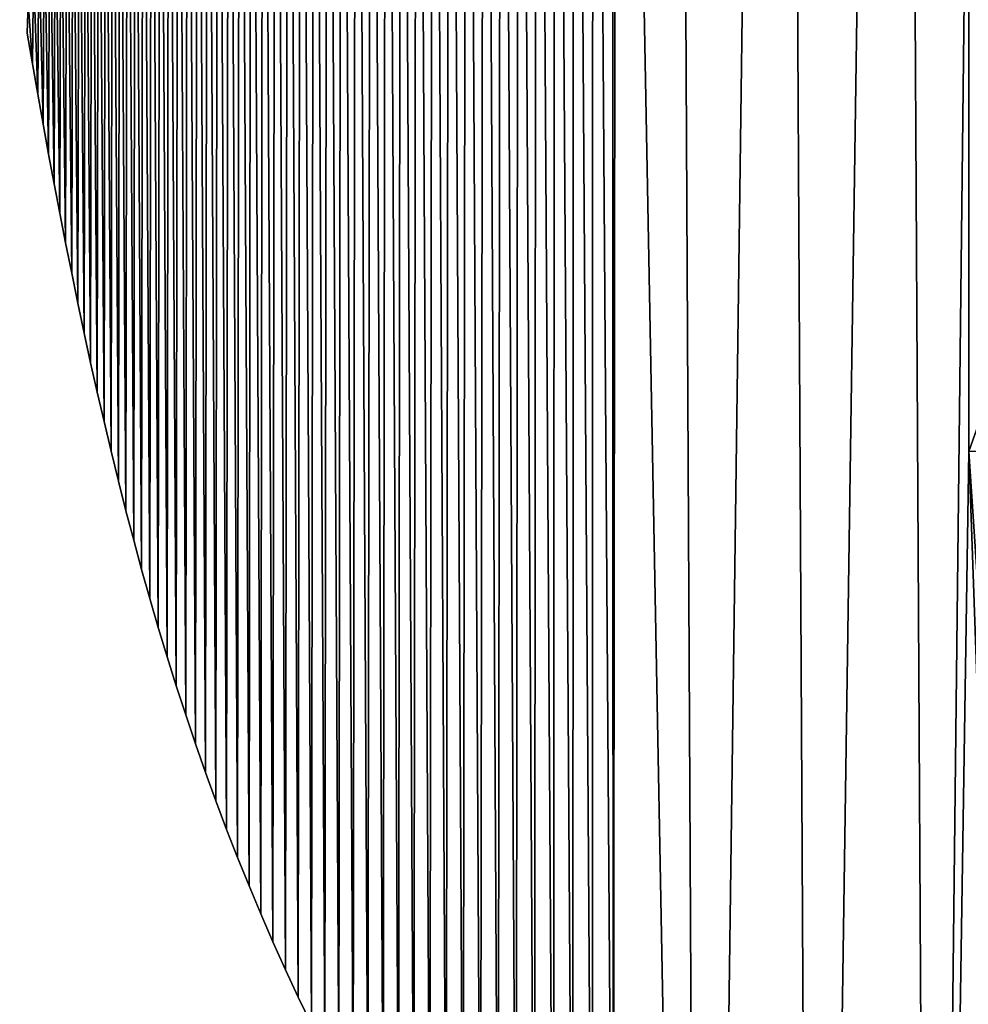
# Model space of a CAD drawing. Extents: x 9 to 1212, y 18 to 833.
# Tile 59 of 172: x 51 to 74, y 613 to 637. Entities that reach past the tile are written whole.
import ezdxf

# ---------------------------------------------------------------- set-up
doc = ezdxf.new("R2010")
doc.units = 0
doc.header["$MEASUREMENT"] = 0
doc.layers.get('0').update_dxf_attribs({"linetype": 'CONTINUOUS'})

# ---------------------------------------------------------------- blocks, each defined once
blk = doc.blocks.new('GRUPO_1')
for p, q in [((42.82823, 195.88132), (42.85324, 196.62133)), ((42.82823, 195.88132, 15), (42.85324, 196.62133, 15)), ((42.95665, 195.14435), (42.82823, 195.88132)), ((42.95665, 195.14435, 15), (42.82823, 195.88132, 15)), ((42.82823, 195.88132), (42.82823, 195.88132, 15)), ((43.08609, 194.41316), (42.95665, 195.14435)), ((43.08609, 194.41316, 15), (42.95665, 195.14435, 15)), ((42.95665, 195.14435), (42.95665, 195.14435, 15)), ((43.21676, 193.68763), (43.08609, 194.41316)), ((43.21676, 193.68763, 15), (43.08609, 194.41316, 15)), ((43.08609, 194.41316), (43.08609, 194.41316, 15)), ((43.34888, 192.96765), (43.21676, 193.68763)), ((43.34888, 192.96765, 15), (43.21676, 193.68763, 15)), ((43.21676, 193.68763), (43.21676, 193.68763, 15)), ((43.48266, 192.25308), (43.34888, 192.96765)), ((43.48266, 192.25308, 15), (43.34888, 192.96765, 15)), ((43.34888, 192.96765), (43.34888, 192.96765, 15)), ((43.61831, 191.5438), (43.48266, 192.25308)), ((43.61831, 191.5438, 15), (43.48266, 192.25308, 15)), ((43.48266, 192.25308), (43.48266, 192.25308, 15)), ((43.75724, 190.83374), (43.61831, 191.5438)), ((43.75724, 190.83374, 15), (43.61831, 191.5438, 15)), ((43.61831, 191.5438), (43.61831, 191.5438, 15)), ((43.90368, 190.10335), (43.75724, 190.83374)), ((43.90368, 190.10335, 15), (43.75724, 190.83374, 15)), ((43.75724, 190.83374), (43.75724, 190.83374, 15)), ((44.05289, 189.37833), (43.90368, 190.10335)), ((44.05289, 189.37833, 15), (43.90368, 190.10335, 15)), ((43.90368, 190.10335), (43.90368, 190.10335, 15)), ((44.20512, 188.65853), (44.05289, 189.37833)), ((44.20512, 188.65853, 15), (44.05289, 189.37833, 15)), ((44.05289, 189.37833), (44.05289, 189.37833, 15)), ((44.3606, 187.94382), (44.20512, 188.65853)), ((44.3606, 187.94382, 15), (44.20512, 188.65853, 15)), ((44.20512, 188.65853), (44.20512, 188.65853, 15)), ((44.51959, 187.23405), (44.3606, 187.94382)), ((44.51959, 187.23405, 15), (44.3606, 187.94382, 15)), ((44.3606, 187.94382), (44.3606, 187.94382, 15)), ((44.68232, 186.52909), (44.51959, 187.23405)), ((44.68232, 186.52909, 15), (44.51959, 187.23405, 15)), ((44.51959, 187.23405), (44.51959, 187.23405, 15)), ((44.85188, 185.8171), (44.68232, 186.52909)), ((44.85188, 185.8171, 15), (44.68232, 186.52909, 15)), ((44.68232, 186.52909), (44.68232, 186.52909, 15)), ((45.02865, 185.09853), (44.85188, 185.8171)), ((45.02865, 185.09853, 15), (44.85188, 185.8171, 15)), ((44.85188, 185.8171), (44.85188, 185.8171, 15)), ((45.21021, 184.38463), (45.02865, 185.09853)), ((45.21021, 184.38463, 15), (45.02865, 185.09853, 15)), ((45.02865, 185.09853), (45.02865, 185.09853, 15)), ((45.39684, 183.67524), (45.21021, 184.38463)), ((45.39684, 183.67524, 15), (45.21021, 184.38463, 15)), ((45.21021, 184.38463), (45.21021, 184.38463, 15)), ((45.58882, 182.9702), (45.39684, 183.67524)), ((45.58882, 182.9702, 15), (45.39684, 183.67524, 15)), ((45.39684, 183.67524), (45.39684, 183.67524, 15)), ((45.78641, 182.26937), (45.58882, 182.9702)), ((45.78641, 182.26937, 15), (45.58882, 182.9702, 15)), ((45.58882, 182.9702), (45.58882, 182.9702, 15)), ((45.99003, 181.57208), (45.78641, 182.26937)), ((45.99003, 181.57208, 15), (45.78641, 182.26937, 15)), ((45.78641, 182.26937), (45.78641, 182.26937, 15)), ((46.20343, 180.86696), (45.99003, 181.57208)), ((46.20343, 180.86696, 15), (45.99003, 181.57208, 15)), ((45.99003, 181.57208), (45.99003, 181.57208, 15)), ((46.42349, 180.16569), (46.20343, 180.86696)), ((46.42349, 180.16569, 15), (46.20343, 180.86696, 15)), ((46.20343, 180.86696), (46.20343, 180.86696, 15)), ((46.65049, 179.46813), (46.42349, 180.16569)), ((46.65049, 179.46813, 15), (46.42349, 180.16569, 15)), ((46.42349, 180.16569), (46.42349, 180.16569, 15)), ((46.88473, 178.77411), (46.65049, 179.46813)), ((46.88473, 178.77411, 15), (46.65049, 179.46813, 15)), ((46.65049, 179.46813), (46.65049, 179.46813, 15)), ((47.12648, 178.08347), (46.88473, 178.77411)), ((47.12648, 178.08347, 15), (46.88473, 178.77411, 15)), ((46.88473, 178.77411), (46.88473, 178.77411, 15)), ((47.37603, 177.39603), (47.12648, 178.08347)), ((47.37603, 177.39603, 15), (47.12648, 178.08347, 15)), ((47.12648, 178.08347), (47.12648, 178.08347, 15)), ((47.63355, 176.71194), (47.37603, 177.39603)), ((47.63355, 176.71194, 15), (47.37603, 177.39603, 15)), ((47.37603, 177.39603), (47.37603, 177.39603, 15)), ((47.89938, 176.03087), (47.63355, 176.71194)), ((47.89938, 176.03087, 15), (47.63355, 176.71194, 15)), ((47.63355, 176.71194), (47.63355, 176.71194, 15)), ((48.17385, 175.35251), (47.89938, 176.03087)), ((48.17385, 175.35251, 15), (47.89938, 176.03087, 15)), ((47.89938, 176.03087), (47.89938, 176.03087, 15)), ((48.45726, 174.67671), (48.17385, 175.35251)), ((48.45726, 174.67671, 15), (48.17385, 175.35251, 15)), ((48.17385, 175.35251), (48.17385, 175.35251, 15)), ((48.74988, 174.0033), (48.45726, 174.67671)), ((48.74988, 174.0033, 15), (48.45726, 174.67671, 15)), ((48.45726, 174.67671), (48.45726, 174.67671, 15)), ((49.052, 173.33211), (48.74988, 174.0033)), ((49.052, 173.33211, 15), (48.74988, 174.0033, 15)), ((48.74988, 174.0033), (48.74988, 174.0033, 15)), ((49.36172, 172.6676), (49.052, 173.33211)), ((49.36172, 172.6676, 15), (49.052, 173.33211, 15)), ((49.052, 173.33211), (49.052, 173.33211, 15)), ((49.67674, 172.01441), (49.36172, 172.6676)), ((49.67674, 172.01441, 15), (49.36172, 172.6676, 15)), ((49.36172, 172.6676), (49.36172, 172.6676, 15))]:
    blk.add_line(p, q)
mesh = blk.add_polyface()
corners = [(42.85324, 196.62133), (42.95665, 195.14435), (42.82823, 195.88132), (42.98168, 197.35628), (43.08609, 194.41316), (43.11119, 198.08548), (43.21676, 193.68763), (43.24196, 198.80906), (43.34888, 192.96765), (43.37422, 199.52713), (43.48266, 192.25308), (43.50817, 200.23982), (43.61831, 191.5438), (43.64404, 200.94726), (43.75724, 190.83374), (43.78714, 201.67522), (43.90368, 190.10335), (43.93375, 202.4026), (44.05289, 189.37833), (44.08316, 203.12468), (44.20512, 188.65853), (44.23561, 203.84158), (44.3606, 187.94382), (44.39136, 204.55345), (44.51959, 187.23405), (44.55064, 205.26042), (44.68232, 186.52909), (44.71449, 205.96605), (44.85188, 185.8171), (44.88733, 206.6872), (45.02865, 185.09853), (45.06473, 207.40357), (13.67398, 196.2269), (14.83267, 316.05328), (14.15334, 196.79409), (14.63031, 197.35845), (15.10671, 197.92215), (16.94971, 323.04887), (15.57686, 198.47844), (16.00757, 199.0584), (16.44939, 199.65636), (16.89041, 200.25325), (0.09671, 210.17184), (0.00395, 195.7424), (0, 202.9446), (0.10747, 188.54631), (0.29472, 217.38614), (0.31012, 181.35947), (0.59444, 224.58004), (0.61152, 174.18923), (0.99626, 231.74609), (1.01127, 167.04295), (1.50058, 238.87684), (1.50896, 159.92796), (2.10781, 245.96483), (2.79663, 145.82126), (2.81835, 253.00261), (3.60107, 138.71768), (3.6326, 259.98272), (4.54419, 131.39315), (4.59017, 267.17501), (5.595, 124.14563), (5.69145, 274.47994), (6.75304, 116.98385), (6.91255, 281.69258), (8.01784, 109.91655), (8.25398, 288.80385), (9.38892, 102.95246), (9.71621, 295.80464), (10.86581, 96.10033), (11.29975, 302.68587), (12.44804, 89.36889), (13.00507, 309.43845), (14.18541, 82.57828)]
mesh.append_faces([[corners[k] for k in face] for face in [(0, 1, 2), (42, 43, 44)]], dxfattribs={"vtx0": -1})
mesh.append_faces([[corners[k] for k in face] for face in [(1, 3, 4), (4, 5, 6), (32, 33, 34), (34, 33, 35), (35, 33, 36), (36, 37, 38), (38, 37, 39), (39, 37, 40), (40, 37, 41), (43, 42, 45), (45, 46, 47)]], dxfattribs={"vtx0": -1, "vtx1": -1})
mesh.append_faces([[corners[k] for k in face] for face in [(73, 72, 32)]], dxfattribs={"vtx0": -1, "vtx1": -1, "vtx2": -1})
mesh.append_faces([[corners[k] for k in face] for face in [(1, 0, 3), (4, 3, 5), (6, 5, 7), (8, 7, 9), (10, 9, 11), (12, 11, 13), (14, 13, 15), (16, 15, 17), (18, 17, 19), (20, 19, 21), (22, 21, 23), (24, 23, 25), (26, 25, 27), (28, 27, 29), (30, 29, 31), (45, 42, 46), (47, 46, 48), (49, 48, 50), (51, 50, 52), (53, 52, 54), (55, 54, 56), (57, 56, 58), (59, 58, 60), (61, 60, 62), (63, 62, 64), (65, 64, 66), (67, 66, 68), (69, 68, 70), (71, 70, 72)]], dxfattribs={"vtx0": -1, "vtx2": -1})
mesh = blk.add_polyface()
corners = [(0.00395, 195.7424, 15), (0.09671, 210.17184, 15), (0, 202.9446, 15), (0.10747, 188.54631, 15), (0.29472, 217.38614, 15), (0.31012, 181.35947, 15), (0.59444, 224.58004, 15), (0.61152, 174.18923, 15), (0.99626, 231.74609, 15), (1.01127, 167.04295, 15), (1.50058, 238.87684, 15), (1.50896, 159.92796, 15), (2.10781, 245.96483, 15), (2.79663, 145.82126, 15), (2.81835, 253.00261, 15), (3.60107, 138.71768, 15), (3.6326, 259.98272, 15), (4.54419, 131.39315, 15), (4.59017, 267.17501, 15), (5.595, 124.14563, 15), (5.69145, 274.47994, 15), (6.75304, 116.98385, 15), (6.91255, 281.69258, 15), (8.01784, 109.91655, 15), (8.25398, 288.80385, 15), (9.38892, 102.95246, 15), (9.71621, 295.80464, 15), (10.86581, 96.10033, 15), (11.29975, 302.68587, 15), (12.44804, 89.36889, 15), (13.00507, 309.43845, 15), (14.18541, 82.57828, 15), (13.67398, 196.2269, 15), (14.83267, 316.05328, 15), (14.15334, 196.79409, 15), (14.63031, 197.35845, 15), (15.10671, 197.92215, 15), (16.94971, 323.04887, 15), (15.57686, 198.47844, 15), (16.00757, 199.0584, 15), (16.44939, 199.65636, 15), (16.89041, 200.25325, 15), (42.95665, 195.14435, 15), (42.85324, 196.62133, 15), (42.82823, 195.88132, 15), (42.98168, 197.35628, 15), (43.08609, 194.41316, 15), (43.11119, 198.08548, 15), (43.21676, 193.68763, 15), (43.24196, 198.80906, 15), (43.34888, 192.96765, 15), (43.37422, 199.52713, 15), (43.48266, 192.25308, 15), (43.50817, 200.23982, 15), (43.61831, 191.5438, 15), (43.64404, 200.94726, 15), (43.75724, 190.83374, 15), (43.78714, 201.67522, 15), (43.90368, 190.10335, 15), (43.93375, 202.4026, 15), (44.05289, 189.37833, 15), (44.08316, 203.12468, 15), (44.20512, 188.65853, 15), (44.23561, 203.84158, 15), (44.3606, 187.94382, 15), (44.39136, 204.55345, 15), (44.51959, 187.23405, 15), (44.55064, 205.26042, 15), (44.68232, 186.52909, 15), (44.71449, 205.96605, 15), (44.85188, 185.8171, 15), (44.88733, 206.6872, 15), (45.02865, 185.09853, 15), (45.06473, 207.40357, 15)]
mesh.append_faces([[corners[k] for k in face] for face in [(0, 1, 2), (42, 43, 44)]], dxfattribs={"vtx0": -1})
mesh.append_faces([[corners[k] for k in face] for face in [(1, 3, 4), (4, 5, 6), (6, 7, 8), (8, 9, 10), (10, 11, 12), (12, 13, 14), (14, 15, 16), (16, 17, 18), (18, 19, 20), (20, 21, 22), (22, 23, 24), (24, 25, 26), (26, 27, 28), (28, 29, 30), (43, 42, 45), (45, 46, 47), (47, 48, 49), (49, 50, 51), (51, 52, 53), (53, 54, 55), (55, 56, 57), (57, 58, 59), (59, 60, 61), (61, 62, 63), (63, 64, 65), (65, 66, 67), (67, 68, 69), (69, 70, 71), (71, 72, 73)]], dxfattribs={"vtx0": -1, "vtx1": -1})
mesh.append_faces([[corners[k] for k in face] for face in [(30, 31, 32)]], dxfattribs={"vtx0": -1, "vtx1": -1, "vtx2": -1})
mesh.append_faces([[corners[k] for k in face] for face in [(1, 0, 3), (4, 3, 5), (33, 32, 34), (33, 34, 35), (33, 35, 36), (37, 36, 38), (37, 38, 39), (37, 39, 40), (37, 40, 41), (45, 42, 46), (47, 46, 48)]], dxfattribs={"vtx0": -1, "vtx2": -1})
mesh = blk.add_polyface()
corners = [(59.07021, 122.74668), (57.02274, 232.0435), (58.31891, 270.25987), (61.00245, 268.05198), (61.77025, 124.88497), (63.8275, 266.03291), (65.51261, 206.54514), (66.86961, 264.18688), (65.82195, 211.25098), (71.06213, 215.25237), (70.05609, 262.61105), (73.2966, 261.39204), (77.73195, 215.83032), (76.55585, 260.57998), (78.62756, 240.15586), (79.87753, 260.22245), (85.26662, 240.81788), (83.30355, 260.42209), (86.62488, 261.27179), (90.34163, 241.18573), (92.51214, 264.92063), (99.44923, 241.43984), (56.94012, 160.82872), (56.92738, 231.51409), (48.41502, 241.30935), (49.07099, 280.94745), (48.88975, 240.75273), (49.37081, 240.19503), (51.13988, 277.95368), (49.85822, 239.63626), (50.352, 239.07642), (50.85218, 238.51554), (51.3588, 237.95361), (53.49661, 275.07116), (51.84924, 237.41536), (52.34012, 236.88211), (52.83683, 236.34795), (53.33938, 235.81291), (53.84779, 235.27698), (55.80694, 272.61385), (54.3621, 234.74019), (54.88231, 234.20253), (55.40846, 233.66402), (55.94056, 233.12468), (56.47865, 232.5845), (78.71705, 233.87322), (84.50113, 214.38847), (84.23782, 229.64874), (90.49556, 226.64605), (91.25361, 213.07215), (97.12774, 224.24536), (98.05806, 212.71085), (103.84533, 222.36354)]
mesh.append_faces([[corners[k] for k in face] for face in [(6, 7, 8), (8, 7, 9), (9, 11, 12), (14, 15, 16), (16, 18, 19), (19, 20, 21), (24, 25, 26), (26, 25, 27), (27, 28, 29), (29, 28, 30), (30, 28, 31), (31, 28, 32), (32, 33, 34), (34, 33, 35), (35, 33, 36), (36, 33, 37), (37, 33, 38), (38, 39, 40), (40, 39, 41), (41, 39, 42), (42, 39, 43), (43, 2, 44), (44, 2, 1), (12, 45, 46), (45, 12, 14), (46, 48, 49), (49, 50, 51)]], dxfattribs={"vtx0": -1, "vtx1": -1})
mesh.append_faces([[corners[k] for k in face] for face in [(0, 1, 2), (12, 13, 14)]], dxfattribs={"vtx0": -1, "vtx1": -1, "vtx2": -1})
mesh.append_faces([[corners[k] for k in face] for face in [(0, 2, 3), (4, 3, 5), (6, 5, 7), (9, 7, 10), (9, 10, 11), (12, 11, 13), (14, 13, 15), (16, 15, 17), (16, 17, 18), (22, 23, 1), (46, 45, 47), (46, 47, 48), (49, 48, 50), (51, 50, 52)]], dxfattribs={"vtx0": -1, "vtx2": -1})
mesh = blk.add_polyface()
corners = [(57.02274, 232.0435, 15), (59.07021, 122.74668, 15), (58.31891, 270.25987, 15), (61.00245, 268.05198, 15), (61.77025, 124.88497, 15), (63.8275, 266.03291, 15), (65.51261, 206.54514, 15), (66.86961, 264.18688, 15), (65.82195, 211.25098, 15), (71.06213, 215.25237, 15), (70.05609, 262.61105, 15), (73.2966, 261.39204, 15), (77.73195, 215.83032, 15), (76.55585, 260.57998, 15), (78.62756, 240.15586, 15), (79.87753, 260.22245, 15), (85.26662, 240.81788, 15), (83.30355, 260.42209, 15), (86.62488, 261.27179, 15), (90.34163, 241.18573, 15), (92.51214, 264.92063, 15), (99.44923, 241.43984, 15), (49.07099, 280.94745, 15), (48.41502, 241.30935, 15), (48.88975, 240.75273, 15), (49.37081, 240.19503, 15), (51.13988, 277.95368, 15), (49.85822, 239.63626, 15), (50.352, 239.07642, 15), (50.85218, 238.51554, 15), (51.3588, 237.95361, 15), (53.49661, 275.07116, 15), (51.84924, 237.41536, 15), (52.34012, 236.88211, 15), (52.83683, 236.34795, 15), (53.33938, 235.81291, 15), (53.84779, 235.27698, 15), (55.80694, 272.61385, 15), (54.3621, 234.74019, 15), (54.88231, 234.20253, 15), (55.40846, 233.66402, 15), (55.94056, 233.12468, 15), (56.47865, 232.5845, 15), (56.92738, 231.51409, 15), (56.94012, 160.82872, 15), (78.71705, 233.87322, 15), (84.50113, 214.38847, 15), (84.23782, 229.64874, 15), (90.49556, 226.64605, 15), (91.25361, 213.07215, 15), (97.12774, 224.24536, 15), (98.05806, 212.71085, 15), (103.84533, 222.36354, 15)]
mesh.append_faces([[corners[k] for k in face] for face in [(2, 1, 3), (3, 4, 5), (5, 6, 7), (7, 9, 10), (10, 9, 11), (11, 12, 13), (13, 14, 15), (15, 16, 17), (17, 16, 18), (43, 44, 0), (45, 46, 47), (47, 46, 48), (48, 49, 50), (50, 51, 52)]], dxfattribs={"vtx0": -1, "vtx1": -1})
mesh.append_faces([[corners[k] for k in face] for face in [(0, 1, 2), (13, 12, 14)]], dxfattribs={"vtx0": -1, "vtx1": -1, "vtx2": -1})
mesh.append_faces([[corners[k] for k in face] for face in [(7, 6, 8), (7, 8, 9), (11, 9, 12), (15, 14, 16), (18, 16, 19), (20, 19, 21), (22, 23, 24), (22, 24, 25), (26, 25, 27), (26, 27, 28), (26, 28, 29), (26, 29, 30), (31, 30, 32), (31, 32, 33), (31, 33, 34), (31, 34, 35), (31, 35, 36), (37, 36, 38), (37, 38, 39), (37, 39, 40), (37, 40, 41), (2, 41, 42), (2, 42, 0), (12, 45, 14), (45, 12, 46), (48, 46, 49), (50, 49, 51)]], dxfattribs={"vtx0": -1, "vtx2": -1})
mesh = blk.add_polyface()
corners = [(53.97521, 117.82248), (53.21106, 156.40928), (53.71223, 156.93893), (54.21915, 157.46944), (56.49179, 120.41633), (54.73184, 158.00079), (55.25033, 158.53298), (55.77464, 159.066), (56.30479, 159.59983), (56.8408, 160.13447), (59.07021, 122.74668), (56.94012, 160.82872), (57.02274, 232.0435), (61.00245, 268.05198), (61.77025, 124.88497), (63.8275, 266.03291), (64.60091, 126.82648), (65.51261, 185.81316), (67.53299, 128.5297), (65.51261, 206.54514), (65.82195, 181.10732), (71.06213, 177.10593), (70.59834, 129.97862), (73.97246, 131.16987), (77.73195, 176.52798), (77.35894, 131.91033), (78.62756, 152.20244), (80.71819, 132.14376), (85.26662, 151.54042), (87.03652, 130.9291), (90.34163, 151.17257), (92.6737, 127.28696), (99.44923, 150.91846), (78.71705, 158.48508), (84.50113, 177.96983), (84.23782, 162.70956), (90.49556, 165.71225), (91.25361, 179.28615), (97.12774, 168.11294), (98.05806, 179.64745), (103.84533, 169.99476), (104.92375, 178.83089), (110.68668, 171.38281), (53.74696, 165.06233), (53.83573, 227.42478), (54.17588, 164.4467), (54.2505, 228.017), (54.60676, 163.84472), (54.66873, 228.59887), (55.04928, 163.24249), (55.09787, 229.18099), (55.50366, 162.63991), (55.5381, 229.76345), (55.97011, 162.03683), (55.98964, 230.34638), (56.44886, 161.43314), (56.45266, 230.92989), (72.7457, 206.27554), (72.7457, 186.08276), (79.64278, 205.52749), (79.64278, 186.83081), (86.18623, 203.54324), (86.18623, 188.81506), (92.25215, 200.24157), (92.25215, 192.11673)]
mesh.append_faces([[corners[k] for k in face] for face in [(10, 13, 14), (14, 15, 16), (16, 17, 18), (18, 21, 22), (22, 21, 23), (23, 24, 25), (33, 34, 35), (35, 34, 36), (36, 37, 38), (38, 39, 40), (40, 41, 42), (43, 44, 45), (45, 46, 47), (47, 48, 49), (49, 50, 51), (51, 52, 53), (53, 54, 55), (55, 56, 11), (17, 57, 58), (58, 59, 60), (60, 61, 62), (62, 63, 64)]], dxfattribs={"vtx0": -1, "vtx1": -1})
mesh.append_faces([[corners[k] for k in face] for face in [(10, 11, 12), (17, 16, 19), (25, 24, 26)]], dxfattribs={"vtx0": -1, "vtx1": -1, "vtx2": -1})
mesh.append_faces([[corners[k] for k in face] for face in [(0, 1, 2), (0, 2, 3), (4, 3, 5), (4, 5, 6), (4, 6, 7), (4, 7, 8), (4, 8, 9), (10, 9, 11), (18, 17, 20), (18, 20, 21), (23, 21, 24), (27, 26, 28), (29, 28, 30), (31, 30, 32), (24, 33, 26), (33, 24, 34), (36, 34, 37), (38, 37, 39), (40, 39, 41)]], dxfattribs={"vtx0": -1, "vtx2": -1})
mesh = blk.add_polyface()
corners = [(53.21106, 156.40928, 15), (53.97521, 117.82248, 15), (53.71223, 156.93893, 15), (54.21915, 157.46944, 15), (56.49179, 120.41633, 15), (54.73184, 158.00079, 15), (55.25033, 158.53298, 15), (55.77464, 159.066, 15), (56.30479, 159.59983, 15), (56.8408, 160.13447, 15), (59.07021, 122.74668, 15), (56.94012, 160.82872, 15), (57.02274, 232.0435, 15), (61.00245, 268.05198, 15), (61.77025, 124.88497, 15), (63.8275, 266.03291, 15), (64.60091, 126.82648, 15), (65.51261, 206.54514, 15), (65.51261, 185.81316, 15), (72.7457, 186.08276, 15), (79.64278, 205.52749, 15), (79.64278, 186.83081, 15), (86.18623, 203.54324, 15), (86.18623, 188.81506, 15), (92.25215, 200.24157, 15), (92.25215, 192.11673, 15), (53.83573, 227.42478, 15), (53.74696, 165.06233, 15), (54.17588, 164.4467, 15), (54.2505, 228.017, 15), (54.60676, 163.84472, 15), (54.66873, 228.59887, 15), (55.04928, 163.24249, 15), (55.09787, 229.18099, 15), (55.50366, 162.63991, 15), (55.5381, 229.76345, 15), (55.97011, 162.03683, 15), (55.98964, 230.34638, 15), (56.44886, 161.43314, 15), (56.45266, 230.92989, 15), (67.53299, 128.5297, 15), (65.82195, 181.10732, 15), (71.06213, 177.10593, 15), (70.59834, 129.97862, 15), (73.97246, 131.16987, 15), (77.73195, 176.52798, 15), (77.35894, 131.91033, 15), (78.62756, 152.20244, 15), (80.71819, 132.14376, 15), (85.26662, 151.54042, 15), (87.03652, 130.9291, 15), (90.34163, 151.17257, 15), (92.6737, 127.28696, 15), (99.44923, 150.91846, 15), (78.71705, 158.48508, 15), (84.50113, 177.96983, 15), (84.23782, 162.70956, 15), (90.49556, 165.71225, 15), (91.25361, 179.28615, 15), (97.12774, 168.11294, 15), (98.05806, 179.64745, 15), (103.84533, 169.99476, 15), (104.92375, 178.83089, 15), (110.68668, 171.38281, 15)]
mesh.append_faces([[corners[k] for k in face] for face in [(0, 1, 2), (2, 1, 3), (3, 4, 5), (5, 4, 6), (6, 4, 7), (7, 4, 8), (8, 4, 9), (9, 10, 11), (19, 17, 18), (40, 18, 16), (18, 40, 41), (41, 40, 42), (42, 44, 45), (47, 48, 49), (49, 50, 51), (51, 52, 53), (45, 54, 55), (54, 45, 47), (55, 57, 58), (58, 59, 60), (60, 61, 62)]], dxfattribs={"vtx0": -1, "vtx1": -1})
mesh.append_faces([[corners[k] for k in face] for face in [(11, 10, 12), (17, 16, 18), (45, 46, 47)]], dxfattribs={"vtx0": -1, "vtx1": -1, "vtx2": -1})
mesh.append_faces([[corners[k] for k in face] for face in [(13, 10, 14), (15, 14, 16), (20, 19, 21), (22, 21, 23), (24, 23, 25), (26, 27, 28), (29, 28, 30), (31, 30, 32), (33, 32, 34), (35, 34, 36), (37, 36, 38), (39, 38, 11), (42, 40, 43), (42, 43, 44), (45, 44, 46), (55, 54, 56), (55, 56, 57), (58, 57, 59), (60, 59, 61), (62, 61, 63)]], dxfattribs={"vtx0": -1, "vtx2": -1})
mesh = blk.add_polyface()
corners = [(64.60091, 126.82648), (63.8275, 266.03291), (65.51261, 206.54514), (45.21021, 184.38463), (45.06473, 207.40357), (45.24697, 208.11531), (45.39684, 183.67524), (45.43431, 208.8226), (45.58882, 182.9702), (45.62704, 209.52557), (45.78641, 182.26937), (45.8254, 210.22439), (45.99003, 181.57208), (46.03229, 210.92788), (46.20343, 180.86696), (46.24686, 211.63177), (46.42349, 180.16569), (46.46814, 212.33183), (46.65049, 179.46813), (46.69641, 213.02823), (46.88473, 178.77411), (46.93196, 213.72113), (47.12648, 178.08347), (47.17508, 214.41069), (47.37603, 177.39603), (47.42609, 215.09721), (47.63355, 176.71194), (47.68536, 215.78104), (47.89938, 176.03087), (47.95305, 216.46201), (48.17385, 175.35251), (48.22946, 217.1403), (48.45726, 174.67671), (48.51487, 217.81606), (48.74988, 174.0033), (48.80956, 218.48947), (49.052, 173.33211), (49.11382, 219.16067), (49.36172, 172.6676), (49.42196, 219.81732), (49.67674, 172.01441), (49.73955, 220.47155), (50.00167, 171.36288), (50.06714, 221.12413), (50.33678, 170.71286), (50.40502, 221.77522), (50.68234, 170.06421), (50.75344, 222.42497), (51.03862, 169.41676), (51.11267, 223.07355), (51.40588, 168.77037), (51.47584, 223.70878), (51.77103, 168.14732), (51.84165, 224.32933), (52.14414, 167.52948), (52.21814, 224.94922), (52.52806, 166.91219), (52.60556, 225.56857), (52.92301, 166.29533), (53.00414, 226.18752), (53.32923, 165.67875), (53.41411, 226.80621), (53.74696, 165.06233), (53.83573, 227.42478), (54.17588, 164.4467), (54.2505, 228.017), (54.60676, 163.84472), (54.66873, 228.59887), (55.04928, 163.24249), (55.09787, 229.18099), (55.50366, 162.63991), (55.5381, 229.76345), (55.97011, 162.03683), (55.98964, 230.34638), (56.44886, 161.43314), (56.45266, 230.92989), (56.94012, 160.82872), (56.92738, 231.51409), (72.7457, 206.27554), (65.51261, 185.81316), (72.7457, 186.08276), (79.64278, 205.52749), (79.64278, 186.83081), (86.18623, 203.54324), (86.18623, 188.81506), (92.25215, 200.24157), (92.25215, 192.11673), (97.93786, 196.17915)]
mesh.append_faces([[corners[k] for k in face] for face in [(86, 85, 87)]], dxfattribs={"vtx0": -1})
mesh.append_faces([[corners[k] for k in face] for face in [(78, 79, 2)]], dxfattribs={"vtx0": -1, "vtx1": -1})
mesh.append_faces([[corners[k] for k in face] for face in [(0, 1, 2)]], dxfattribs={"vtx0": -1, "vtx1": -1, "vtx2": -1})
mesh.append_faces([[corners[k] for k in face] for face in [(3, 4, 5), (6, 5, 7), (8, 7, 9), (10, 9, 11), (12, 11, 13), (14, 13, 15), (16, 15, 17), (18, 17, 19), (20, 19, 21), (22, 21, 23), (24, 23, 25), (26, 25, 27), (28, 27, 29), (30, 29, 31), (32, 31, 33), (34, 33, 35), (36, 35, 37), (38, 37, 39), (40, 39, 41), (42, 41, 43), (44, 43, 45), (46, 45, 47), (48, 47, 49), (50, 49, 51), (52, 51, 53), (54, 53, 55), (56, 55, 57), (58, 57, 59), (60, 59, 61), (62, 61, 63), (64, 63, 65), (66, 65, 67), (68, 67, 69), (70, 69, 71), (72, 71, 73), (74, 73, 75), (76, 75, 77), (80, 78, 81), (82, 81, 83), (84, 83, 85)]], dxfattribs={"vtx0": -1, "vtx2": -1})
mesh = blk.add_polyface()
corners = [(63.8275, 266.03291, 15), (64.60091, 126.82648, 15), (65.51261, 206.54514, 15), (72.7457, 186.08276, 15), (72.7457, 206.27554, 15), (79.64278, 205.52749, 15), (79.64278, 186.83081, 15), (86.18623, 203.54324, 15), (86.18623, 188.81506, 15), (92.25215, 200.24157, 15), (92.25215, 192.11673, 15), (97.93786, 196.17915, 15), (45.06473, 207.40357, 15), (45.21021, 184.38463, 15), (45.24697, 208.11531, 15), (45.39684, 183.67524, 15), (45.43431, 208.8226, 15), (45.58882, 182.9702, 15), (45.62704, 209.52557, 15), (45.78641, 182.26937, 15), (45.8254, 210.22439, 15), (45.99003, 181.57208, 15), (46.03229, 210.92788, 15), (46.20343, 180.86696, 15), (46.24686, 211.63177, 15), (46.42349, 180.16569, 15), (46.46814, 212.33183, 15), (46.65049, 179.46813, 15), (46.69641, 213.02823, 15), (46.88473, 178.77411, 15), (46.93196, 213.72113, 15), (47.12648, 178.08347, 15), (47.17508, 214.41069, 15), (47.37603, 177.39603, 15), (47.42609, 215.09721, 15), (47.63355, 176.71194, 15), (47.68536, 215.78104, 15), (47.89938, 176.03087, 15), (47.95305, 216.46201, 15), (48.17385, 175.35251, 15), (48.22946, 217.1403, 15), (48.45726, 174.67671, 15), (48.51487, 217.81606, 15), (48.74988, 174.0033, 15), (48.80956, 218.48947, 15), (49.052, 173.33211, 15), (49.11382, 219.16067, 15), (49.36172, 172.6676, 15), (49.42196, 219.81732, 15), (49.67674, 172.01441, 15), (49.73955, 220.47155, 15), (50.00167, 171.36288, 15), (50.06714, 221.12413, 15), (50.33678, 170.71286, 15), (50.40502, 221.77522, 15), (50.68234, 170.06421, 15), (50.75344, 222.42497, 15), (51.03862, 169.41676, 15), (51.11267, 223.07355, 15), (51.40588, 168.77037, 15), (51.47584, 223.70878, 15), (51.77103, 168.14732, 15), (51.84165, 224.32933, 15), (52.14414, 167.52948, 15), (52.21814, 224.94922, 15), (52.52806, 166.91219, 15), (52.60556, 225.56857, 15), (52.92301, 166.29533, 15), (53.00414, 226.18752, 15), (53.32923, 165.67875, 15), (53.41411, 226.80621, 15), (53.74696, 165.06233, 15), (53.83573, 227.42478, 15), (54.17588, 164.4467, 15), (54.2505, 228.017, 15), (54.60676, 163.84472, 15), (54.66873, 228.59887, 15), (55.04928, 163.24249, 15), (55.09787, 229.18099, 15), (55.50366, 162.63991, 15), (55.5381, 229.76345, 15), (55.97011, 162.03683, 15), (55.98964, 230.34638, 15), (56.44886, 161.43314, 15), (56.45266, 230.92989, 15), (56.94012, 160.82872, 15), (56.92738, 231.51409, 15)]
mesh.append_faces([[corners[k] for k in face] for face in [(9, 10, 11)]], dxfattribs={"vtx0": -1})
mesh.append_faces([[corners[k] for k in face] for face in [(2, 3, 4), (4, 3, 5), (5, 6, 7), (7, 8, 9), (12, 13, 14), (14, 15, 16), (16, 17, 18), (18, 19, 20), (20, 21, 22), (22, 23, 24), (24, 25, 26), (26, 27, 28), (28, 29, 30), (30, 31, 32), (32, 33, 34), (34, 35, 36), (36, 37, 38), (38, 39, 40), (40, 41, 42), (42, 43, 44), (44, 45, 46), (46, 47, 48), (48, 49, 50), (50, 51, 52), (52, 53, 54), (54, 55, 56), (56, 57, 58), (58, 59, 60), (60, 61, 62), (62, 63, 64), (64, 65, 66), (66, 67, 68), (68, 69, 70), (70, 71, 72), (72, 73, 74), (74, 75, 76), (76, 77, 78), (78, 79, 80), (80, 81, 82), (82, 83, 84), (84, 85, 86)]], dxfattribs={"vtx0": -1, "vtx1": -1})
mesh.append_faces([[corners[k] for k in face] for face in [(0, 1, 2)]], dxfattribs={"vtx0": -1, "vtx1": -1, "vtx2": -1})
mesh = blk.add_polyface()
corners = [(53.97521, 117.82248), (52.71563, 155.88049), (53.21106, 156.40928), (43.21676, 193.68763), (43.24196, 198.80906), (43.34888, 192.96765), (43.37422, 199.52713), (43.48266, 192.25308), (43.50817, 200.23982), (43.61831, 191.5438), (43.64404, 200.94726), (43.75724, 190.83374), (43.78714, 201.67522), (43.90368, 190.10335), (43.93375, 202.4026), (44.05289, 189.37833), (44.08316, 203.12468), (44.20512, 188.65853), (44.23561, 203.84158), (44.3606, 187.94382), (44.39136, 204.55345), (44.51959, 187.23405), (44.55064, 205.26042), (44.68232, 186.52909), (44.71449, 205.96605), (44.85188, 185.8171), (44.88733, 206.6872), (45.02865, 185.09853), (45.06473, 207.40357), (45.21021, 184.38463), (45.24697, 208.11531), (45.39684, 183.67524), (45.43431, 208.8226), (45.58882, 182.9702), (45.62704, 209.52557), (45.78641, 182.26937), (45.8254, 210.22439), (45.99003, 181.57208), (46.03229, 210.92788), (46.20343, 180.86696), (46.24686, 211.63177), (46.42349, 180.16569), (46.46814, 212.33183), (46.65049, 179.46813), (46.69641, 213.02823), (46.88473, 178.77411), (46.93196, 213.72113), (47.12648, 178.08347), (47.17508, 214.41069), (47.37603, 177.39603), (47.42609, 215.09721), (47.63355, 176.71194), (47.68536, 215.78104), (47.89938, 176.03087), (47.95305, 216.46201), (48.17385, 175.35251), (48.22946, 217.1403), (48.45726, 174.67671), (48.51487, 217.81606), (48.74988, 174.0033), (48.80956, 218.48947), (49.052, 173.33211), (49.11382, 219.16067), (49.36172, 172.6676), (49.42196, 219.81732), (49.67674, 172.01441), (49.73955, 220.47155), (50.00167, 171.36288), (50.06714, 221.12413), (50.33678, 170.71286), (50.40502, 221.77522), (50.68234, 170.06421), (50.75344, 222.42497), (51.03862, 169.41676), (51.11267, 223.07355), (51.40588, 168.77037), (51.47584, 223.70878), (51.77103, 168.14732), (51.84165, 224.32933), (52.14414, 167.52948), (52.21814, 224.94922), (52.52806, 166.91219), (52.60556, 225.56857), (52.92301, 166.29533), (53.00414, 226.18752), (53.32923, 165.67875), (53.41411, 226.80621), (53.74696, 165.06233)]
mesh.append_faces([[corners[k] for k in face] for face in [(3, 4, 5), (5, 6, 7), (7, 8, 9), (9, 10, 11), (11, 12, 13), (13, 14, 15), (15, 16, 17), (17, 18, 19), (19, 20, 21), (21, 22, 23), (23, 24, 25), (25, 26, 27), (27, 28, 29), (29, 30, 31), (31, 32, 33), (33, 34, 35), (35, 36, 37), (37, 38, 39), (39, 40, 41), (41, 42, 43), (43, 44, 45), (45, 46, 47), (47, 48, 49), (49, 50, 51), (51, 52, 53), (53, 54, 55), (55, 56, 57), (57, 58, 59), (59, 60, 61), (61, 62, 63), (63, 64, 65), (65, 66, 67), (67, 68, 69), (69, 70, 71), (71, 72, 73), (73, 74, 75), (75, 76, 77), (77, 78, 79), (79, 80, 81), (81, 82, 83), (83, 84, 85), (85, 86, 87)]], dxfattribs={"vtx0": -1, "vtx1": -1})
mesh.append_faces([[corners[k] for k in face] for face in [(0, 1, 2)]], dxfattribs={"vtx0": -1, "vtx2": -1})
mesh = blk.add_polyface()
corners = [(52.71563, 155.88049, 15), (53.97521, 117.82248, 15), (53.21106, 156.40928, 15), (43.24196, 198.80906, 15), (43.21676, 193.68763, 15), (43.34888, 192.96765, 15), (43.37422, 199.52713, 15), (43.48266, 192.25308, 15), (43.50817, 200.23982, 15), (43.61831, 191.5438, 15), (43.64404, 200.94726, 15), (43.75724, 190.83374, 15), (43.78714, 201.67522, 15), (43.90368, 190.10335, 15), (43.93375, 202.4026, 15), (44.05289, 189.37833, 15), (44.08316, 203.12468, 15), (44.20512, 188.65853, 15), (44.23561, 203.84158, 15), (44.3606, 187.94382, 15), (44.39136, 204.55345, 15), (44.51959, 187.23405, 15), (44.55064, 205.26042, 15), (44.68232, 186.52909, 15), (44.71449, 205.96605, 15), (44.85188, 185.8171, 15), (44.88733, 206.6872, 15), (45.02865, 185.09853, 15), (45.06473, 207.40357, 15), (45.21021, 184.38463, 15), (45.24697, 208.11531, 15), (45.39684, 183.67524, 15), (45.43431, 208.8226, 15), (45.58882, 182.9702, 15), (45.62704, 209.52557, 15), (45.78641, 182.26937, 15), (45.8254, 210.22439, 15), (45.99003, 181.57208, 15), (46.03229, 210.92788, 15), (46.20343, 180.86696, 15), (46.24686, 211.63177, 15), (46.42349, 180.16569, 15), (46.46814, 212.33183, 15), (46.65049, 179.46813, 15), (46.69641, 213.02823, 15), (46.88473, 178.77411, 15), (46.93196, 213.72113, 15), (47.12648, 178.08347, 15), (47.17508, 214.41069, 15), (47.37603, 177.39603, 15), (47.42609, 215.09721, 15), (47.63355, 176.71194, 15), (47.68536, 215.78104, 15), (47.89938, 176.03087, 15), (47.95305, 216.46201, 15), (48.17385, 175.35251, 15), (48.22946, 217.1403, 15), (48.45726, 174.67671, 15), (48.51487, 217.81606, 15), (48.74988, 174.0033, 15), (48.80956, 218.48947, 15), (49.052, 173.33211, 15), (49.11382, 219.16067, 15), (49.36172, 172.6676, 15), (49.42196, 219.81732, 15), (49.67674, 172.01441, 15), (49.73955, 220.47155, 15), (50.00167, 171.36288, 15), (50.06714, 221.12413, 15), (50.33678, 170.71286, 15), (50.40502, 221.77522, 15), (50.68234, 170.06421, 15), (50.75344, 222.42497, 15), (51.03862, 169.41676, 15), (51.11267, 223.07355, 15), (51.40588, 168.77037, 15), (51.47584, 223.70878, 15), (51.77103, 168.14732, 15), (51.84165, 224.32933, 15), (52.14414, 167.52948, 15), (52.21814, 224.94922, 15), (52.52806, 166.91219, 15), (52.60556, 225.56857, 15), (52.92301, 166.29533, 15), (53.00414, 226.18752, 15), (53.32923, 165.67875, 15), (53.41411, 226.80621, 15), (53.74696, 165.06233, 15)]
mesh.append_faces([[corners[k] for k in face] for face in [(0, 1, 2)]], dxfattribs={"vtx0": -1, "vtx1": -1})
mesh.append_faces([[corners[k] for k in face] for face in [(3, 4, 5), (6, 5, 7), (8, 7, 9), (10, 9, 11), (12, 11, 13), (14, 13, 15), (16, 15, 17), (18, 17, 19), (20, 19, 21), (22, 21, 23), (24, 23, 25), (26, 25, 27), (28, 27, 29), (30, 29, 31), (32, 31, 33), (34, 33, 35), (36, 35, 37), (38, 37, 39), (40, 39, 41), (42, 41, 43), (44, 43, 45), (46, 45, 47), (48, 47, 49), (50, 49, 51), (52, 51, 53), (54, 53, 55), (56, 55, 57), (58, 57, 59), (60, 59, 61), (62, 61, 63), (64, 63, 65), (66, 65, 67), (68, 67, 69), (70, 69, 71), (72, 71, 73), (74, 73, 75), (76, 75, 77), (78, 77, 79), (80, 79, 81), (82, 81, 83), (84, 83, 85), (86, 85, 87)]], dxfattribs={"vtx0": -1, "vtx2": -1})
mesh = blk.add_polyface()
corners = [(42.85324, 196.62133, 15), (42.82823, 195.88132), (42.82823, 195.88132, 15), (42.85324, 196.62133)]
mesh.append_faces([[corners[k] for k in face] for face in [(0, 1, 2), (1, 0, 3)]], dxfattribs={"vtx0": -1})
mesh = blk.add_polyface()
corners = [(42.82823, 195.88132, 15), (42.95665, 195.14435), (42.95665, 195.14435, 15), (42.82823, 195.88132)]
mesh.append_faces([[corners[k] for k in face] for face in [(0, 1, 2), (1, 0, 3)]], dxfattribs={"vtx0": -1})
mesh = blk.add_polyface()
corners = [(42.95665, 195.14435, 15), (43.08609, 194.41316), (43.08609, 194.41316, 15), (42.95665, 195.14435)]
mesh.append_faces([[corners[k] for k in face] for face in [(0, 1, 2), (1, 0, 3)]], dxfattribs={"vtx0": -1})
mesh = blk.add_polyface()
corners = [(43.08609, 194.41316, 15), (43.21676, 193.68763), (43.21676, 193.68763, 15), (43.08609, 194.41316)]
mesh.append_faces([[corners[k] for k in face] for face in [(0, 1, 2), (1, 0, 3)]], dxfattribs={"vtx0": -1})
mesh = blk.add_polyface()
corners = [(43.21676, 193.68763, 15), (43.34888, 192.96765), (43.34888, 192.96765, 15), (43.21676, 193.68763)]
mesh.append_faces([[corners[k] for k in face] for face in [(0, 1, 2), (1, 0, 3)]], dxfattribs={"vtx0": -1})
mesh = blk.add_polyface()
corners = [(43.34888, 192.96765, 15), (43.48266, 192.25308), (43.48266, 192.25308, 15), (43.34888, 192.96765)]
mesh.append_faces([[corners[k] for k in face] for face in [(0, 1, 2), (1, 0, 3)]], dxfattribs={"vtx0": -1})
mesh = blk.add_polyface()
corners = [(43.48266, 192.25308, 15), (43.61831, 191.5438), (43.61831, 191.5438, 15), (43.48266, 192.25308)]
mesh.append_faces([[corners[k] for k in face] for face in [(0, 1, 2), (1, 0, 3)]], dxfattribs={"vtx0": -1})
mesh = blk.add_polyface()
corners = [(43.61831, 191.5438, 15), (43.75724, 190.83374), (43.75724, 190.83374, 15), (43.61831, 191.5438)]
mesh.append_faces([[corners[k] for k in face] for face in [(0, 1, 2), (1, 0, 3)]], dxfattribs={"vtx0": -1})
mesh = blk.add_polyface()
corners = [(43.75724, 190.83374, 15), (43.90368, 190.10335), (43.90368, 190.10335, 15), (43.75724, 190.83374)]
mesh.append_faces([[corners[k] for k in face] for face in [(0, 1, 2), (1, 0, 3)]], dxfattribs={"vtx0": -1})
mesh = blk.add_polyface()
corners = [(43.90368, 190.10335, 15), (44.05289, 189.37833), (44.05289, 189.37833, 15), (43.90368, 190.10335)]
mesh.append_faces([[corners[k] for k in face] for face in [(0, 1, 2), (1, 0, 3)]], dxfattribs={"vtx0": -1})
mesh = blk.add_polyface()
corners = [(44.05289, 189.37833, 15), (44.20512, 188.65853), (44.20512, 188.65853, 15), (44.05289, 189.37833)]
mesh.append_faces([[corners[k] for k in face] for face in [(0, 1, 2), (1, 0, 3)]], dxfattribs={"vtx0": -1})
mesh = blk.add_polyface()
corners = [(44.20512, 188.65853, 15), (44.3606, 187.94382), (44.3606, 187.94382, 15), (44.20512, 188.65853)]
mesh.append_faces([[corners[k] for k in face] for face in [(0, 1, 2), (1, 0, 3)]], dxfattribs={"vtx0": -1})
mesh = blk.add_polyface()
corners = [(44.3606, 187.94382, 15), (44.51959, 187.23405), (44.51959, 187.23405, 15), (44.3606, 187.94382)]
mesh.append_faces([[corners[k] for k in face] for face in [(0, 1, 2), (1, 0, 3)]], dxfattribs={"vtx0": -1})
mesh = blk.add_polyface()
corners = [(44.51959, 187.23405, 15), (44.68232, 186.52909), (44.68232, 186.52909, 15), (44.51959, 187.23405)]
mesh.append_faces([[corners[k] for k in face] for face in [(0, 1, 2), (1, 0, 3)]], dxfattribs={"vtx0": -1})
mesh = blk.add_polyface()
corners = [(44.68232, 186.52909, 15), (44.85188, 185.8171), (44.85188, 185.8171, 15), (44.68232, 186.52909)]
mesh.append_faces([[corners[k] for k in face] for face in [(0, 1, 2), (1, 0, 3)]], dxfattribs={"vtx0": -1})
mesh = blk.add_polyface()
corners = [(44.85188, 185.8171, 15), (45.02865, 185.09853), (45.02865, 185.09853, 15), (44.85188, 185.8171)]
mesh.append_faces([[corners[k] for k in face] for face in [(0, 1, 2), (1, 0, 3)]], dxfattribs={"vtx0": -1})
mesh = blk.add_polyface()
corners = [(45.02865, 185.09853, 15), (45.21021, 184.38463), (45.21021, 184.38463, 15), (45.02865, 185.09853)]
mesh.append_faces([[corners[k] for k in face] for face in [(0, 1, 2), (1, 0, 3)]], dxfattribs={"vtx0": -1})
mesh = blk.add_polyface()
corners = [(45.21021, 184.38463, 15), (45.39684, 183.67524), (45.39684, 183.67524, 15), (45.21021, 184.38463)]
mesh.append_faces([[corners[k] for k in face] for face in [(0, 1, 2), (1, 0, 3)]], dxfattribs={"vtx0": -1})
mesh = blk.add_polyface()
corners = [(45.39684, 183.67524, 15), (45.58882, 182.9702), (45.58882, 182.9702, 15), (45.39684, 183.67524)]
mesh.append_faces([[corners[k] for k in face] for face in [(0, 1, 2), (1, 0, 3)]], dxfattribs={"vtx0": -1})
mesh = blk.add_polyface()
corners = [(45.58882, 182.9702, 15), (45.78641, 182.26937), (45.78641, 182.26937, 15), (45.58882, 182.9702)]
mesh.append_faces([[corners[k] for k in face] for face in [(0, 1, 2), (1, 0, 3)]], dxfattribs={"vtx0": -1})
mesh = blk.add_polyface()
corners = [(45.78641, 182.26937, 15), (45.99003, 181.57208), (45.99003, 181.57208, 15), (45.78641, 182.26937)]
mesh.append_faces([[corners[k] for k in face] for face in [(0, 1, 2), (1, 0, 3)]], dxfattribs={"vtx0": -1})
mesh = blk.add_polyface()
corners = [(45.99003, 181.57208, 15), (46.20343, 180.86696), (46.20343, 180.86696, 15), (45.99003, 181.57208)]
mesh.append_faces([[corners[k] for k in face] for face in [(0, 1, 2), (1, 0, 3)]], dxfattribs={"vtx0": -1})
mesh = blk.add_polyface()
corners = [(46.20343, 180.86696, 15), (46.42349, 180.16569), (46.42349, 180.16569, 15), (46.20343, 180.86696)]
mesh.append_faces([[corners[k] for k in face] for face in [(0, 1, 2), (1, 0, 3)]], dxfattribs={"vtx0": -1})
mesh = blk.add_polyface()
corners = [(46.42349, 180.16569, 15), (46.65049, 179.46813), (46.65049, 179.46813, 15), (46.42349, 180.16569)]
mesh.append_faces([[corners[k] for k in face] for face in [(0, 1, 2), (1, 0, 3)]], dxfattribs={"vtx0": -1})
mesh = blk.add_polyface()
corners = [(46.65049, 179.46813, 15), (46.88473, 178.77411), (46.88473, 178.77411, 15), (46.65049, 179.46813)]
mesh.append_faces([[corners[k] for k in face] for face in [(0, 1, 2), (1, 0, 3)]], dxfattribs={"vtx0": -1})
mesh = blk.add_polyface()
corners = [(46.88473, 178.77411, 15), (47.12648, 178.08347), (47.12648, 178.08347, 15), (46.88473, 178.77411)]
mesh.append_faces([[corners[k] for k in face] for face in [(0, 1, 2), (1, 0, 3)]], dxfattribs={"vtx0": -1})
mesh = blk.add_polyface()
corners = [(47.12648, 178.08347, 15), (47.37603, 177.39603), (47.37603, 177.39603, 15), (47.12648, 178.08347)]
mesh.append_faces([[corners[k] for k in face] for face in [(0, 1, 2), (1, 0, 3)]], dxfattribs={"vtx0": -1})
mesh = blk.add_polyface()
corners = [(47.37603, 177.39603, 15), (47.63355, 176.71194), (47.63355, 176.71194, 15), (47.37603, 177.39603)]
mesh.append_faces([[corners[k] for k in face] for face in [(0, 1, 2), (1, 0, 3)]], dxfattribs={"vtx0": -1})
mesh = blk.add_polyface()
corners = [(47.63355, 176.71194, 15), (47.89938, 176.03087), (47.89938, 176.03087, 15), (47.63355, 176.71194)]
mesh.append_faces([[corners[k] for k in face] for face in [(0, 1, 2), (1, 0, 3)]], dxfattribs={"vtx0": -1})
mesh = blk.add_polyface()
corners = [(47.89938, 176.03087, 15), (48.17385, 175.35251), (48.17385, 175.35251, 15), (47.89938, 176.03087)]
mesh.append_faces([[corners[k] for k in face] for face in [(0, 1, 2), (1, 0, 3)]], dxfattribs={"vtx0": -1})
mesh = blk.add_polyface()
corners = [(48.17385, 175.35251, 15), (48.45726, 174.67671), (48.45726, 174.67671, 15), (48.17385, 175.35251)]
mesh.append_faces([[corners[k] for k in face] for face in [(0, 1, 2), (1, 0, 3)]], dxfattribs={"vtx0": -1})
mesh = blk.add_polyface()
corners = [(48.45726, 174.67671, 15), (48.74988, 174.0033), (48.74988, 174.0033, 15), (48.45726, 174.67671)]
mesh.append_faces([[corners[k] for k in face] for face in [(0, 1, 2), (1, 0, 3)]], dxfattribs={"vtx0": -1})
mesh = blk.add_polyface()
corners = [(48.74988, 174.0033, 15), (49.052, 173.33211), (49.052, 173.33211, 15), (48.74988, 174.0033)]
mesh.append_faces([[corners[k] for k in face] for face in [(0, 1, 2), (1, 0, 3)]], dxfattribs={"vtx0": -1})
mesh = blk.add_polyface()
corners = [(49.052, 173.33211, 15), (49.36172, 172.6676), (49.36172, 172.6676, 15), (49.052, 173.33211)]
mesh.append_faces([[corners[k] for k in face] for face in [(0, 1, 2), (1, 0, 3)]], dxfattribs={"vtx0": -1})
mesh = blk.add_polyface()
corners = [(49.36172, 172.6676, 15), (49.67674, 172.01441), (49.67674, 172.01441, 15), (49.36172, 172.6676)]
mesh.append_faces([[corners[k] for k in face] for face in [(0, 1, 2), (1, 0, 3)]], dxfattribs={"vtx0": -1})

msp = doc.modelspace()

# ---------------------------------------------------------------- block references
msp.add_blockref('GRUPO_1', (8.548, 440.359))

doc.saveas('drawing.dxf')
